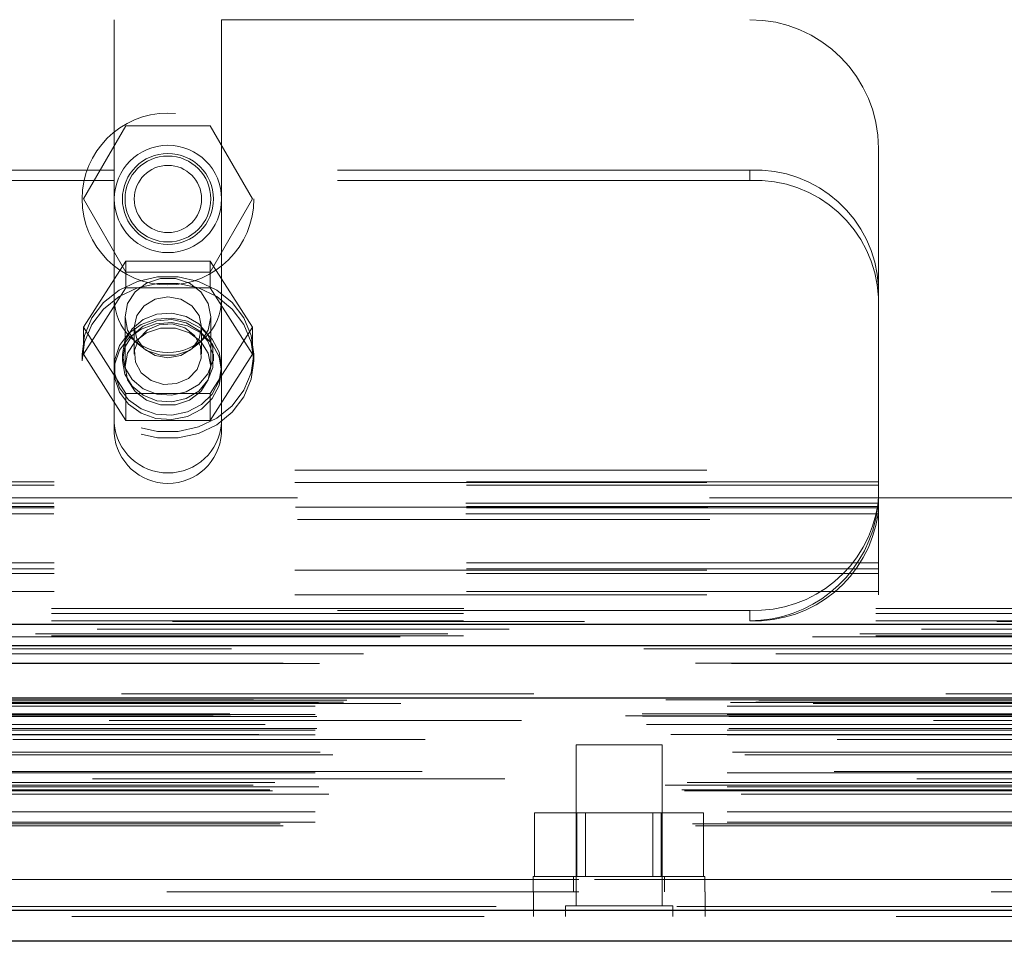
# Model space of a CAD drawing. Header units: inches. Extents: x 0.2 to 10.8, y 0.2 to 8.2.
# Tile 65 of 103: x 4.084 to 4.322, y 6.801 to 7.024. Entities that reach past the tile are written whole.
import ezdxf

# ---------------------------------------------------------------- set-up
doc = ezdxf.new("R2010")
doc.units = ezdxf.units.IN
doc.header["$MEASUREMENT"] = 0
doc.linetypes.add('HIDDEN', pattern=[0.07500000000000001, 0.05, -0.025])

msp = doc.modelspace()

# ---------------------------------------------------------------- linework, layer by layer
at = {"color": 7, "linetype": 'HIDDEN', "lineweight": 18}
for p, q in [((3.935730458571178, 7.024451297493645), (4.106522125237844, 7.024451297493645)), ((4.106522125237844, 7.024451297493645), (4.106522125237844, 6.987966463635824)), ((4.132563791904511, 7.024451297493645), (4.132563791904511, 6.987966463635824)), ((4.132563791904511, 7.024451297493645), (4.260709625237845, 7.024451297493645)), ((4.099047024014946, 6.980951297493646), (4.109294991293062, 6.998701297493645)), ((4.109294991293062, 6.998701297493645), (4.129790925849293, 6.998701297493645)), ((4.129790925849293, 6.998701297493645), (4.140038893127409, 6.980951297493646)), ((4.291959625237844, 6.959644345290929), (4.291959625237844, 6.993201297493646)), ((4.106522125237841, 6.987966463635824), (3.935730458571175, 6.987966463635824)), ((4.106522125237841, 6.985430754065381), (4.106522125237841, 6.987966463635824)), ((4.260709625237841, 6.987966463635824), (4.132563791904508, 6.987966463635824)), ((4.132563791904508, 6.985430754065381), (4.132563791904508, 6.987966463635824)), ((4.260709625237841, 6.985430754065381), (4.260709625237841, 6.987966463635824)), ((4.106522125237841, 6.985430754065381), (3.935730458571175, 6.985430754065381)), ((4.106522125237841, 6.924066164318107), (4.106522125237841, 6.985430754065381)), ((4.132563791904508, 6.924066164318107), (4.132563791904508, 6.985430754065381)), ((4.260709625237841, 6.985430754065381), (4.132563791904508, 6.985430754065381)), ((4.109294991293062, 6.963201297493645), (4.099047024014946, 6.980951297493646)), ((4.140038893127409, 6.980951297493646), (4.129790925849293, 6.963201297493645)), ((4.109294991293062, 6.965907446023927), (4.099047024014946, 6.949820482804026)), ((4.109294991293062, 6.959392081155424), (4.109294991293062, 6.965907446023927)), ((4.129790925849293, 6.965907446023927), (4.109294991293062, 6.965907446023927)), ((4.129790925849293, 6.959392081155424), (4.129790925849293, 6.965907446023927)), ((4.140038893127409, 6.949820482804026), (4.129790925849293, 6.965907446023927)), ((4.129790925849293, 6.963201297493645), (4.109294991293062, 6.963201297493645)), ((4.109294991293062, 6.959392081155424), (4.099047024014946, 6.943305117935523)), ((4.129790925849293, 6.959392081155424), (4.109294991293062, 6.959392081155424)), ((4.140038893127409, 6.943305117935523), (4.129790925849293, 6.959392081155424)), ((4.291959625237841, 6.959644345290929), (4.291959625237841, 6.957108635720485)), ((4.291959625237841, 6.890117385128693), (4.291959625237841, 6.957108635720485)), ((4.109126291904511, 6.952391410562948), (4.109126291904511, 6.940285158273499)), ((4.129959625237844, 6.940285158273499), (4.129959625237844, 6.952391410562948)), ((4.099047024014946, 6.943305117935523), (4.099047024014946, 6.949820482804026)), ((4.099047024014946, 6.949820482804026), (4.109294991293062, 6.933733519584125)), ((4.111380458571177, 6.949820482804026), (4.111380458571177, 6.943305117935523)), ((4.127705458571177, 6.943305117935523), (4.127705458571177, 6.949820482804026)), ((4.129790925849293, 6.933733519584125), (4.140038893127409, 6.949820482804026)), ((4.140038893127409, 6.943305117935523), (4.140038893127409, 6.949820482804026)), ((4.098709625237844, 6.943305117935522), (4.098709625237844, 6.941720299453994)), ((4.099047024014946, 6.943305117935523), (4.109294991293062, 6.927218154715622)), ((4.108501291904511, 6.943305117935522), (4.108501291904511, 6.941720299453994)), ((4.129790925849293, 6.927218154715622), (4.140038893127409, 6.943305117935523)), ((4.130584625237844, 6.941720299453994), (4.130584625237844, 6.943305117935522)), ((4.140376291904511, 6.941720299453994), (4.140376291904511, 6.943305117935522)), ((4.109294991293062, 6.933733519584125), (4.129790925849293, 6.933733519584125)), ((4.109294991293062, 6.927218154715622), (4.109294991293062, 6.933733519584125)), ((4.129790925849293, 6.927218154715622), (4.129790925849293, 6.933733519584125)), ((4.109294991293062, 6.927218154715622), (4.129790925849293, 6.927218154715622)), ((3.750292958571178, 6.915201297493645), (4.291959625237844, 6.915201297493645)), ((3.750292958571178, 6.915201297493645), (4.291959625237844, 6.915201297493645)), ((4.291959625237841, 6.912330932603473), (3.750292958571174, 6.912330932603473)), ((3.750292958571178, 6.912201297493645), (4.291959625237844, 6.912201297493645)), ((4.291959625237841, 6.911487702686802), (3.750292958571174, 6.911487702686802)), ((4.750959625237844, 6.908451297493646), (3.291292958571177, 6.908451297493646)), ((4.291852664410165, 6.907134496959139), (3.750399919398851, 6.907134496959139)), ((4.291959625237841, 6.906330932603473), (3.750292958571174, 6.906330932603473)), ((4.291959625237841, 6.906049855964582), (3.750292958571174, 6.906049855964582)), ((4.291852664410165, 6.904598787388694), (3.750399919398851, 6.904598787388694)), ((3.75050881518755, 6.906201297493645), (4.291743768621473, 6.906201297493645)), ((3.751012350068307, 6.903201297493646), (4.291240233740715, 6.903201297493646)), ((3.751012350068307, 6.903201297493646), (4.291240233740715, 6.903201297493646)), ((4.291959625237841, 6.892653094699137), (3.750292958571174, 6.892653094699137)), ((4.291959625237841, 6.891202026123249), (3.750292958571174, 6.891202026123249)), ((3.750292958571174, 6.890920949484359), (4.291959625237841, 6.890920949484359)), ((4.291959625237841, 6.890117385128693), (3.750292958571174, 6.890117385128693)), ((4.291959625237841, 6.884920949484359), (4.291959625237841, 6.890117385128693)), ((4.291959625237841, 6.885764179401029), (3.750292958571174, 6.885764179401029)), ((3.750292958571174, 6.884920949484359), (4.291959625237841, 6.884920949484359)), ((3.291292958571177, 6.881617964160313), (4.750959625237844, 6.881617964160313)), ((3.291292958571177, 6.881617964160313), (4.750959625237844, 6.881617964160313)), ((3.291292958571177, 6.880350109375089), (4.750959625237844, 6.880350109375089)), ((3.291368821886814, 6.881617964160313), (4.750883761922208, 6.881617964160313)), ((3.291368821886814, 6.881617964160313), (4.750883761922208, 6.881617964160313)), ((3.291368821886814, 6.881617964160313), (4.750883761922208, 6.881617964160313)), ((3.291368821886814, 6.881617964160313), (4.750883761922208, 6.881617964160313)), ((4.260709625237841, 6.881153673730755), (3.781542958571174, 6.881153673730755)), ((4.260709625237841, 6.881153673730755), (4.260709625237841, 6.87861796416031)), ((3.291292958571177, 6.878617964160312), (4.750959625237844, 6.878617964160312)), ((4.787427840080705, 6.875428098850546), (3.254783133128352, 6.875428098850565)), ((4.775905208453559, 6.874704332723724), (3.266303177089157, 6.874704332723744)), ((3.291292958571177, 6.874999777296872), (4.750959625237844, 6.874999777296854)), ((3.267012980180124, 6.870577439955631), (4.775198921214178, 6.870577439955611)), ((4.808284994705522, 6.86085681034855), (3.233926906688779, 6.86085681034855)), ((3.239369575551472, 6.859890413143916), (4.80284232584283, 6.859890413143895)), ((4.802632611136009, 6.859917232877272), (3.239579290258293, 6.859917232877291)), ((3.240333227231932, 6.859438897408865), (4.801878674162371, 6.859438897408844)), ((3.240333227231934, 6.859438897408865), (4.801878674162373, 6.859438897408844)), ((3.262149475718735, 6.85883833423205), (4.780062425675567, 6.858838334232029)), ((3.262149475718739, 6.85883833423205), (4.780062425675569, 6.858838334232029)), ((3.26292252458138, 6.859385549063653), (4.779289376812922, 6.859385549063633)), ((3.262922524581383, 6.859385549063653), (4.779289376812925, 6.859385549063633)), ((3.255236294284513, 6.857924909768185), (4.786975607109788, 6.857924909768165)), ((3.255236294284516, 6.857924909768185), (4.786975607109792, 6.857924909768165)), ((3.256069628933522, 6.858767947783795), (4.786142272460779, 6.858767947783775)), ((3.256069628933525, 6.858767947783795), (4.786142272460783, 6.858767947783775)), ((3.276092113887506, 6.858523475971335), (4.76617544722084, 6.858523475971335)), ((3.230551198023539, 6.855589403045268), (4.811660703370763, 6.855589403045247)), ((3.230551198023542, 6.855589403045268), (4.811660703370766, 6.855589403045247)), ((3.234596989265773, 6.856014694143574), (4.807614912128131, 6.85601469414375)), ((3.234686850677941, 6.855505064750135), (4.807525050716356, 6.855505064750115)), ((4.805324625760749, 6.854400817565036), (3.236926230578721, 6.854400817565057)), ((3.255236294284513, 6.855851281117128), (4.786975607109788, 6.855851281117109)), ((3.255236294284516, 6.855851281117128), (4.786975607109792, 6.855851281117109)), ((3.25565296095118, 6.855434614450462), (4.786558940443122, 6.855434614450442)), ((3.235619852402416, 6.853451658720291), (4.806592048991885, 6.853451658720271)), ((3.243166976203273, 6.853420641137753), (4.799044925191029, 6.853420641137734)), ((3.255236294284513, 6.852101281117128), (4.786975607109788, 6.852101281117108)), ((3.255236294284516, 6.852101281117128), (4.786975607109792, 6.852101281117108)), ((3.25565296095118, 6.852517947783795), (4.786558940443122, 6.852517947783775)), ((3.241591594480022, 6.851051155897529), (4.800615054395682, 6.851051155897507)), ((3.255236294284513, 6.850928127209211), (4.786975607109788, 6.85092812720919)), ((4.781948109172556, 6.849817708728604), (3.26025806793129, 6.849817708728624)), ((4.239425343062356, 6.848523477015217), (4.218592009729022, 6.848523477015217)), ((4.218592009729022, 6.848523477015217), (4.218592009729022, 6.809460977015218)), ((4.239425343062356, 6.809460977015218), (4.239425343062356, 6.848523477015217)), ((3.256498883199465, 6.846757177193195), (4.785735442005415, 6.846757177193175)), ((3.259531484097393, 6.84608213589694), (4.782680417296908, 6.846082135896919)), ((3.259531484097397, 6.84608213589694), (4.782680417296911, 6.846082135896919)), ((4.781210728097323, 6.842075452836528), (3.261010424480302, 6.842075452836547)), ((4.801247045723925, 6.84023587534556), (3.240971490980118, 6.84023587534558)), ((3.255236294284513, 6.841757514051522), (4.786975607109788, 6.841757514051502)), ((3.240183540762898, 6.838777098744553), (4.802028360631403, 6.838777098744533)), ((3.244231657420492, 6.83760883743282), (4.797993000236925, 6.8376088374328)), ((3.244916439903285, 6.83736542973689), (4.79730059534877, 6.83736542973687)), ((3.24548595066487, 6.839361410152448), (4.796725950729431, 6.839361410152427)), ((3.255236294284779, 6.838312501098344), (4.786975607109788, 6.838312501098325)), ((3.256154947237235, 6.838305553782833), (4.78604617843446, 6.838305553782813)), ((3.258602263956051, 6.836585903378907), (4.783609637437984, 6.836585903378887)), ((3.255236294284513, 6.83227765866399), (4.786975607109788, 6.832277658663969)), ((4.208512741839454, 6.816606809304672), (4.208512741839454, 6.832023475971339)), ((4.21876070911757, 6.832023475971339), (4.208512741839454, 6.832023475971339)), ((4.218760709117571, 6.816606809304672), (4.21876070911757, 6.832023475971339)), ((4.239256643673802, 6.832023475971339), (4.21876070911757, 6.832023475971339)), ((4.220846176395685, 6.832023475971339), (4.220846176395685, 6.816606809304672)), ((4.237171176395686, 6.816606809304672), (4.237171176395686, 6.832023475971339)), ((4.239256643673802, 6.816606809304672), (4.239256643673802, 6.832023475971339)), ((4.249504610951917, 6.832023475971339), (4.239256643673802, 6.832023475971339)), ((4.249504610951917, 6.816606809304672), (4.249504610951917, 6.832023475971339)), ((3.24678833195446, 6.829344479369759), (4.795423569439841, 6.829344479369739)), ((3.247519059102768, 6.828911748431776), (4.79469284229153, 6.828911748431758)), ((3.255236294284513, 6.829745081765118), (4.786975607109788, 6.829745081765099)), ((3.255236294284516, 6.829745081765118), (4.786975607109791, 6.829745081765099)), ((3.319258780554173, 6.81585680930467), (4.723008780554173, 6.81585680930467)), ((3.319258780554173, 6.81585680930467), (4.723008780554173, 6.81585680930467)), ((4.723008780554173, 6.815856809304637), (3.319258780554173, 6.815856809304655)), ((4.723008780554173, 6.815856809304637), (3.319258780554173, 6.815856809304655)), ((4.249842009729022, 6.816606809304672), (4.208175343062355, 6.816606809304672)), ((4.208175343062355, 6.816606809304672), (4.208175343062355, 6.812856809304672)), ((4.217967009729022, 6.816606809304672), (4.217967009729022, 6.812856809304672)), ((4.240050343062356, 6.812856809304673), (4.240050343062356, 6.816606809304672)), ((4.249842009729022, 6.812856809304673), (4.249842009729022, 6.816606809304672)), ((3.319258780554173, 6.812856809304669), (4.723008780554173, 6.812856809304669)), ((4.208203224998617, 6.812856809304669), (4.208203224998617, 6.806856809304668)), ((4.249869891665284, 6.806856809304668), (4.249869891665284, 6.812856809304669)), ((4.79920046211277, 6.809335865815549), (3.243011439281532, 6.809335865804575)), ((3.243011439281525, 6.809335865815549), (4.799200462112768, 6.809335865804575)), ((4.242029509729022, 6.809460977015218), (4.215987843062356, 6.809460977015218)), ((4.215987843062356, 6.809460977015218), (4.215987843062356, 6.806856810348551)), ((4.242029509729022, 6.806856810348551), (4.242029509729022, 6.809460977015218)), ((3.243011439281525, 6.808293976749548), (4.799200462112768, 6.808293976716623)), ((4.796255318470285, 6.806856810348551), (3.24595658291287, 6.806856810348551))]:
    msp.add_line(p, q, dxfattribs=at)
at = {"color": 7, "linetype": 'Continuous', "lineweight": 25}
for p, q in [((3.291292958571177, 6.877814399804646), (4.750959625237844, 6.877814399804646)), ((3.291292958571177, 6.872617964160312), (4.750959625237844, 6.872617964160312)), ((4.808284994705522, 6.859814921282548), (3.233926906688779, 6.859814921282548)), ((4.79920046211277, 6.808293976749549), (3.243011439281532, 6.808293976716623)), ((4.796255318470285, 6.80085681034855), (3.245956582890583, 6.80085681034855))]:
    msp.add_line(p, q, dxfattribs=at)
at = {"color": 7, "linetype": 'HIDDEN', "lineweight": 18, "flags": 128}
for points in [[(4.098709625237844, 6.943305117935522), (4.099315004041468, 6.947823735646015), (4.101095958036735, 6.952079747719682), (4.103948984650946, 6.955825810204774), (4.107708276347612, 6.958844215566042), (4.112155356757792, 6.960959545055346), (4.117031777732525, 6.962048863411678), (4.12205413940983, 6.962048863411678), (4.126930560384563, 6.960959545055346), (4.131377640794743, 6.958844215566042), (4.135136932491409, 6.955825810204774), (4.13798995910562, 6.952079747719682), (4.139770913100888, 6.947823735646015), (4.140376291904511, 6.943305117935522), (4.139770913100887, 6.93878650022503), (4.137989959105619, 6.934530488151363), (4.135136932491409, 6.93078442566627), (4.131377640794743, 6.927766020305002), (4.126930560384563, 6.925650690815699), (4.12205413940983, 6.924561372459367), (4.117031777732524, 6.924561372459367), (4.112155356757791, 6.925650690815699), (4.107708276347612, 6.927766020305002), (4.103948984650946, 6.93078442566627), (4.101095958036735, 6.934530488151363), (4.099315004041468, 6.93878650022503), (4.098709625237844, 6.943305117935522)], [(4.129959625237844, 6.952391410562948), (4.129331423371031, 6.955620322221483), (4.127522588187, 6.958459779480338), (4.124751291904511, 6.960567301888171), (4.121351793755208, 6.961688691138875), (4.117734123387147, 6.961688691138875), (4.114334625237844, 6.960567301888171), (4.111563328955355, 6.958459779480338), (4.109754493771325, 6.955620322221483), (4.109126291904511, 6.952391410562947), (4.109754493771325, 6.949162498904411), (4.111563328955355, 6.946323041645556), (4.114334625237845, 6.944215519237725), (4.117734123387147, 6.94309412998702), (4.121351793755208, 6.94309412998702), (4.124751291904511, 6.944215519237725), (4.127522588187, 6.946323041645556), (4.129331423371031, 6.949162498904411), (4.129959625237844, 6.952391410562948)], [(4.098709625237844, 6.941720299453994), (4.099315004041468, 6.946238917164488), (4.101095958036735, 6.950494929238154), (4.103948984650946, 6.954240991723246), (4.107708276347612, 6.957259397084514), (4.112155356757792, 6.959374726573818), (4.117031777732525, 6.96046404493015), (4.12205413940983, 6.96046404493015), (4.126930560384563, 6.959374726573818), (4.131377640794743, 6.957259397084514), (4.135136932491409, 6.954240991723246), (4.13798995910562, 6.950494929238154), (4.139770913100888, 6.946238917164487), (4.140376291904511, 6.941720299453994), (4.139770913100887, 6.937201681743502), (4.137989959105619, 6.932945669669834), (4.135136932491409, 6.929199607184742), (4.131377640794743, 6.926181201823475), (4.126930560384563, 6.924065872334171), (4.12205413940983, 6.922976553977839), (4.117031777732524, 6.922976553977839), (4.112155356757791, 6.924065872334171), (4.107708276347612, 6.926181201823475), (4.103948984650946, 6.929199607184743), (4.101095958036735, 6.932945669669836), (4.099315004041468, 6.937201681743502), (4.098709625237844, 6.941720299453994)], [(4.127705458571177, 6.949820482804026), (4.127084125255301, 6.952651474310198), (4.125314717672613, 6.955051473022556), (4.122666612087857, 6.956655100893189), (4.119542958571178, 6.957218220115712), (4.116419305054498, 6.956655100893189), (4.113771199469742, 6.955051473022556), (4.112001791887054, 6.952651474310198), (4.111380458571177, 6.949820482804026), (4.112001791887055, 6.946989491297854), (4.113771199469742, 6.944589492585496), (4.116419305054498, 6.942985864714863), (4.119542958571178, 6.94242274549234), (4.122666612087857, 6.942985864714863), (4.125314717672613, 6.944589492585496), (4.127084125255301, 6.946989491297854), (4.127705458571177, 6.949820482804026)], [(4.132563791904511, 6.940285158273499), (4.131985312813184, 6.943763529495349), (4.130301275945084, 6.946932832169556), (4.127661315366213, 6.949511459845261), (4.124300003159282, 6.951270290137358), (4.120516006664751, 6.952053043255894), (4.116645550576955, 6.951790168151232), (4.113032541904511, 6.950505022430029), (4.109998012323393, 6.948311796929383), (4.107811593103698, 6.94540536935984), (4.106667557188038, 6.942043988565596), (4.106667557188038, 6.938526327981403), (4.107811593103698, 6.935164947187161), (4.109998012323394, 6.932258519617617), (4.113032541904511, 6.930065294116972), (4.116645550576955, 6.928780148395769), (4.120516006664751, 6.928517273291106), (4.124300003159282, 6.929300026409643), (4.127661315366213, 6.93105885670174), (4.130301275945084, 6.933637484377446), (4.131985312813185, 6.936806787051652), (4.132563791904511, 6.940285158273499)], [(4.108501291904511, 6.943305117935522), (4.109099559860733, 6.946554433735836), (4.110829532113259, 6.949451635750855), (4.113503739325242, 6.951682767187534), (4.116832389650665, 6.953006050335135), (4.120454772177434, 6.953278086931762), (4.123978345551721, 6.952469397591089), (4.127021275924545, 6.950667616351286), (4.129253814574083, 6.9480679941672), (4.130434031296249, 6.944952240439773), (4.130434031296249, 6.941657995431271), (4.129253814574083, 6.938542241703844), (4.127021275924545, 6.935942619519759), (4.123978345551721, 6.934140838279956), (4.120454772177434, 6.933332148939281), (4.116832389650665, 6.93360418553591), (4.113503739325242, 6.934927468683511), (4.110829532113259, 6.937158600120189), (4.109099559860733, 6.940055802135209), (4.108501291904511, 6.943305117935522)], [(4.132563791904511, 6.939184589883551), (4.131985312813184, 6.942662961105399), (4.130301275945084, 6.945832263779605), (4.127661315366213, 6.94841089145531), (4.124300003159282, 6.950169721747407), (4.120516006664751, 6.950952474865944), (4.116645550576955, 6.950689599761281), (4.113032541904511, 6.949404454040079), (4.109998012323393, 6.947211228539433), (4.107811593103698, 6.944304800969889), (4.106667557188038, 6.940943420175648), (4.106667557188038, 6.937425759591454), (4.107811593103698, 6.934064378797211), (4.109998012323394, 6.931157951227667), (4.113032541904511, 6.928964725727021), (4.116645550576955, 6.927679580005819), (4.120516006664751, 6.927416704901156), (4.124300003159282, 6.928199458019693), (4.127661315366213, 6.929958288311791), (4.130301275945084, 6.932536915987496), (4.131985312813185, 6.935706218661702), (4.132563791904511, 6.939184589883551)], [(4.108501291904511, 6.941720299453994), (4.109099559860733, 6.944969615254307), (4.110829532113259, 6.947866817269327), (4.113503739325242, 6.950097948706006), (4.116832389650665, 6.951421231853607), (4.120454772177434, 6.951693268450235), (4.123978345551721, 6.950884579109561), (4.127021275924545, 6.949082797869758), (4.129253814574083, 6.946483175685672), (4.130434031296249, 6.943367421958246), (4.130434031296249, 6.940073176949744), (4.129253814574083, 6.936957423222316), (4.127021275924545, 6.934357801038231), (4.123978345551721, 6.932556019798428), (4.120454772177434, 6.931747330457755), (4.116832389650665, 6.932019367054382), (4.113503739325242, 6.933342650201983), (4.110829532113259, 6.935573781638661), (4.109099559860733, 6.938470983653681), (4.108501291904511, 6.941720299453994)], [(4.129959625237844, 6.940285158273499), (4.129331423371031, 6.943514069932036), (4.127522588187, 6.946353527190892), (4.124751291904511, 6.948461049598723), (4.121351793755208, 6.949582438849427), (4.117734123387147, 6.949582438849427), (4.114334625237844, 6.948461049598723), (4.111563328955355, 6.946353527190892), (4.109754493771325, 6.943514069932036), (4.109126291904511, 6.940285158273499), (4.109754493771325, 6.937056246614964), (4.111563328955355, 6.934216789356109), (4.114334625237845, 6.932109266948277), (4.117734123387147, 6.930987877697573), (4.121351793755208, 6.930987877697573), (4.124751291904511, 6.932109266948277), (4.127522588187, 6.934216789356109), (4.129331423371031, 6.937056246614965), (4.129959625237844, 6.940285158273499)], [(4.123624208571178, 6.949711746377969), (4.120608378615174, 6.950639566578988), (4.117430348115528, 6.950450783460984), (4.114573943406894, 6.949174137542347), (4.112474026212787, 6.947003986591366), (4.111450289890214, 6.944270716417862), (4.111658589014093, 6.941390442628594), (4.113067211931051, 6.93880166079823), (4.115461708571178, 6.936898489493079), (4.118477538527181, 6.935970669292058), (4.121655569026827, 6.936159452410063), (4.124511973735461, 6.9374360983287), (4.126611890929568, 6.93960624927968), (4.127635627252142, 6.942339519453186), (4.127427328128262, 6.945219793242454), (4.126018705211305, 6.947808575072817), (4.123624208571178, 6.949711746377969)], [(4.820637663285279, 6.878435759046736), (4.033769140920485, 6.878436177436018), (3.221586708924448, 6.878435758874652)], [(4.802344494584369, 6.876544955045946), (4.033769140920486, 6.876545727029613), (3.239871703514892, 6.87654495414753)], [(4.775930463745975, 6.87470427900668), (4.033769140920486, 6.874703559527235), (3.266308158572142, 6.874704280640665)], [(3.234979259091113, 6.871848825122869), (3.95637674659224, 6.871852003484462), (4.807226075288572, 6.871848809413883)], [(3.234981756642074, 6.87184872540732), (4.054353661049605, 6.871848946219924), (4.807231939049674, 6.871848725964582)], [(3.247521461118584, 6.868308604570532), (4.008449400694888, 6.868308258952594), (4.794697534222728, 6.86830860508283)], [(3.256288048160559, 6.868290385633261), (4.008449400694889, 6.868290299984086), (4.785920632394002, 6.868290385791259)]]:
    msp.add_lwpolyline(points, dxfattribs=at)
at = {"color": 7, "linetype": 'HIDDEN', "lineweight": 18}
for radius in [0.02083333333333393, 0.01302083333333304, 0.01104166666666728, 0.01041666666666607, 0.008162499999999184]:
    msp.add_circle((4.119542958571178, 6.980951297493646), radius, dxfattribs=at)
for centre, radius, start, end in [((4.260709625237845, 6.993201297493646), 0.03124999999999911, 0, 90), ((4.262104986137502, 6.958104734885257), 0.02989431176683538, 2.952140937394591, 92.67533670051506), ((4.262104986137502, 6.955569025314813), 0.02989431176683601, 2.952140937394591, 92.67533670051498), ((4.119542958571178, 6.956742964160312), 0.01302083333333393, 180, 0), ((4.119542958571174, 6.927532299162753), 0.01305403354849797, 184.0872180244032, 355.9127819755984), ((4.119542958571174, 6.92499658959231), 0.0130540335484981, 184.087218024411, 355.9127819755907), ((4.26195109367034, 6.911321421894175), 0.03019328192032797, 267.6434837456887, 352.0290646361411), ((4.261951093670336, 6.908785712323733), 0.03019328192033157, 267.6434837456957, 352.0290646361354), ((4.260709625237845, 6.909867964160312), 0.03124999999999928, 270.0000000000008, 347.682234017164)]:
    msp.add_arc(centre, radius, start, end, dxfattribs=at)
msp.add_open_spline([(4.291240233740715, 6.903201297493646), (4.291375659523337, 6.903821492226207), (4.291489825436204, 6.904434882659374), (4.291679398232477, 6.905647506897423), (4.291755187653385, 6.906253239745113), (4.291867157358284, 6.907397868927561), (4.291904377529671, 6.907940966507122), (4.291950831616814, 6.908966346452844), (4.291959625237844, 6.909441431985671), (4.291959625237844, 6.909867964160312)], degree=3, knots=[0, 0, 0, 0, 0.25, 0.25, 0.5, 0.5, 0.75, 0.75, 1, 1, 1, 1], dxfattribs=at)

doc.saveas('drawing.dxf')
